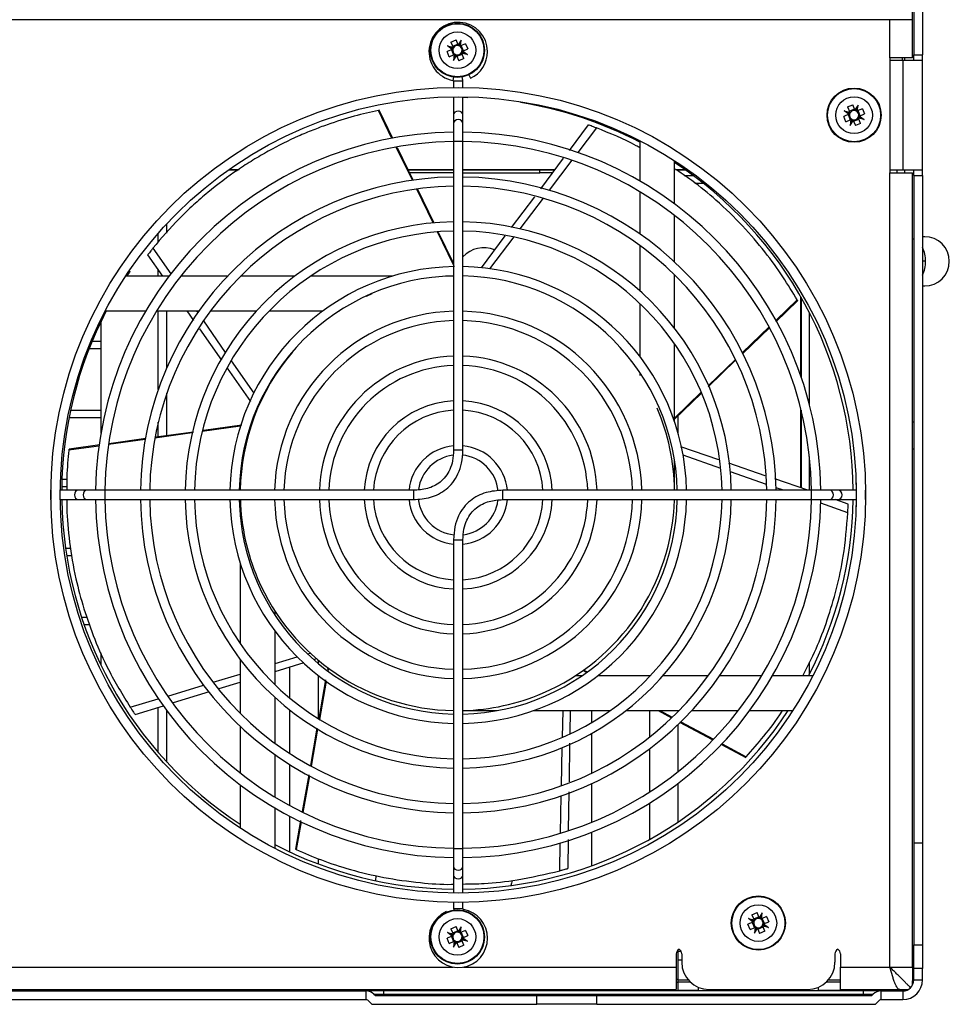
# Model space of a CAD drawing. Header units: millimetres. Extents: x 196 to 867, y -245 to 1107.
# Tile 13 of 79: x 594 to 651, y 74 to 134. Entities that reach past the tile are written whole.
import ezdxf

# ---------------------------------------------------------------- set-up
doc = ezdxf.new("R2010")
doc.units = ezdxf.units.MM

msp = doc.modelspace()

# ---------------------------------------------------------------- linework, layer by layer
at = {"color": 7, "linetype": 'Continuous', "lineweight": 25}
for p, q in [((648.47, 177.574), (648.47, 132.308)), ((649.004, 177.574), (649.004, 132.308)), ((648.387, 134.458), (648.387, 135.291)), ((647.02, 134.458), (540.987, 134.458)), ((647.02, 132.141), (647.02, 134.458)), ((648.387, 134.458), (647.02, 134.458)), ((648.387, 132.141), (648.387, 134.458)), ((620.272, 133.096), (620.589, 133.23)), ((620.721, 132.917), (620.589, 133.23)), ((620.906, 133.218), (620.721, 132.917)), ((620.79, 132.893), (620.906, 133.218)), ((620.859, 132.861), (620.906, 133.218)), ((620.349, 132.646), (620.036, 132.513)), ((620.06, 132.86), (620.405, 132.783)), ((620.349, 132.646), (620.06, 132.86)), ((620.373, 132.717), (620.06, 132.86)), ((620.272, 133.096), (620.405, 132.783)), ((620.302, 132.626), (620.435, 132.31)), ((620.35, 132.646), (620.349, 132.646)), ((620.701, 132.964), (620.385, 132.83)), ((620.405, 132.783), (620.405, 132.782)), ((620.721, 132.917), (620.722, 132.915)), ((620.857, 132.86), (620.859, 132.861)), ((621.171, 132.993), (620.859, 132.861)), ((621.039, 132.565), (620.906, 132.881)), ((620.991, 132.544), (620.992, 132.545)), ((620.992, 132.545), (621.305, 132.677)), ((620.992, 132.545), (621.281, 132.331)), ((621.171, 132.993), (621.305, 132.677)), ((620.17, 132.197), (620.036, 132.513)), ((620.17, 132.197), (620.482, 132.329)), ((620.482, 132.329), (620.435, 131.973)), ((620.55, 132.297), (620.435, 131.973)), ((620.435, 131.973), (620.62, 132.273)), ((620.484, 132.33), (620.482, 132.329)), ((620.62, 132.273), (620.619, 132.275)), ((620.62, 132.273), (620.752, 131.961)), ((620.64, 132.227), (620.956, 132.36)), ((621.069, 132.094), (620.752, 131.961)), ((620.936, 132.407), (620.936, 132.409)), ((621.069, 132.094), (620.936, 132.407)), ((621.281, 132.331), (620.936, 132.407)), ((620.968, 132.474), (621.281, 132.331)), ((647.02, 132.141), (647.02, 125.141)), ((648.387, 132.141), (647.02, 132.141)), ((647.804, 131.974), (647.02, 131.974)), ((647.804, 131.974), (647.804, 125.308)), ((649.004, 131.974), (647.804, 131.974)), ((647.937, 131.974), (647.937, 132.141)), ((648.47, 132.185), (648.387, 132.185)), ((648.47, 132.308), (649.004, 132.308)), ((648.47, 131.974), (648.47, 132.308)), ((649.004, 131.974), (649.004, 132.308)), ((649.004, 125.308), (649.004, 131.974)), ((621.368, 131.1), (621.463, 130.892)), ((620.437, 130.71), (620.437, 130.328)), ((621.004, 130.328), (621.004, 130.71)), ((620.437, 129.763), (620.437, 128.662)), ((621.004, 128.662), (621.004, 129.763)), ((621.3, 129.706), (621.004, 129.712)), ((616.685, 127.232), (615.859, 128.929)), ((616.743, 127.231), (615.912, 128.942)), ((644.443, 129.145), (644.76, 129.276)), ((644.443, 129.145), (644.573, 128.831)), ((644.871, 129.01), (644.553, 128.878)), ((644.89, 128.962), (644.76, 129.276)), ((645.078, 129.262), (644.89, 128.962)), ((644.89, 128.962), (644.891, 128.961)), ((644.96, 128.938), (645.078, 129.262)), ((645.027, 128.905), (645.078, 129.262)), ((645.341, 129.035), (645.027, 128.905)), ((645.341, 129.035), (645.472, 128.718)), ((620.437, 128.662), (620.437, 128.138)), ((621.004, 128.138), (621.004, 128.662)), ((644.516, 128.694), (644.202, 128.564)), ((644.333, 128.247), (644.202, 128.564)), ((644.541, 128.765), (644.228, 128.911)), ((644.228, 128.911), (644.573, 128.831)), ((644.516, 128.694), (644.228, 128.911)), ((644.333, 128.247), (644.647, 128.377)), ((644.469, 128.675), (644.6, 128.357)), ((644.518, 128.695), (644.516, 128.694)), ((644.573, 128.831), (644.574, 128.83)), ((644.647, 128.377), (644.596, 128.02)), ((644.715, 128.344), (644.596, 128.02)), ((644.649, 128.377), (644.647, 128.377)), ((644.804, 128.273), (645.121, 128.404)), ((645.026, 128.905), (645.027, 128.905)), ((645.206, 128.608), (645.075, 128.925)), ((645.101, 128.451), (645.101, 128.453)), ((645.231, 128.137), (645.101, 128.451)), ((645.446, 128.371), (645.101, 128.451)), ((645.133, 128.517), (645.446, 128.371)), ((645.157, 128.587), (645.159, 128.588)), ((645.159, 128.588), (645.472, 128.718)), ((645.159, 128.588), (645.446, 128.371)), ((620.437, 128.138), (620.437, 127.037)), ((621.004, 127.037), (621.004, 128.138)), ((628.646, 128.047), (627.477, 126.49)), ((629.138, 127.864), (628.003, 126.369)), ((644.596, 128.02), (644.784, 128.32)), ((644.784, 128.32), (644.783, 128.321)), ((644.784, 128.32), (644.914, 128.006)), ((645.231, 128.137), (644.914, 128.006)), ((617.929, 124.676), (616.943, 126.703)), ((617.984, 124.677), (617.022, 126.658)), ((620.437, 127.037), (620.437, 108.239)), ((621.004, 108.239), (621.004, 127.037)), ((631.783, 127.093), (631.783, 124.634)), ((627.119, 126.015), (625.727, 124.16)), ((627.642, 125.894), (626.257, 124.069)), ((633.9, 123.242), (633.9, 125.869)), ((606.777, 125.308), (607.32, 125.308)), ((617.678, 125.308), (620.437, 125.308)), ((620.437, 125.141), (617.759, 125.141)), ((621.004, 125.308), (626.589, 125.308)), ((625.7, 125.141), (625.7, 125.308)), ((626.463, 125.141), (625.7, 125.141)), ((634.008, 125.308), (634.564, 125.308)), ((647.02, 125.308), (647.804, 125.308)), ((647.02, 76.758), (647.02, 125.141)), ((647.02, 125.141), (648.387, 125.141)), ((647.804, 125.308), (649.004, 125.308)), ((647.937, 125.141), (647.937, 125.308)), ((648.387, 76.758), (648.387, 125.141)), ((648.47, 124.974), (648.47, 125.308)), ((648.47, 124.974), (649.004, 124.974)), ((648.47, 124.974), (648.47, 84.308)), ((649.004, 124.974), (649.004, 125.308)), ((649.004, 124.974), (649.004, 84.308)), ((619.192, 122.082), (618.19, 124.14)), ((635.136, 124.508), (635.634, 124.508)), ((619.253, 122.067), (618.254, 124.122)), ((625.359, 123.67), (623.951, 121.796)), ((625.89, 123.586), (624.475, 121.723)), ((631.783, 123.977), (631.783, 121.407)), ((633.9, 119.701), (633.9, 122.53)), ((602.95, 121.952), (602.95, 121.459)), ((602.974, 121.486), (602.974, 121.977)), ((602.45, 120.905), (602.45, 121.393)), ((620.437, 119.522), (619.457, 121.536)), ((620.437, 119.629), (619.528, 121.501)), ((623.567, 121.285), (622.114, 119.35)), ((624.098, 121.226), (622.631, 119.294)), ((649.137, 121.241), (649.004, 121.241)), ((602.12, 120.538), (603.206, 118.976)), ((631.783, 120.711), (631.783, 117.942)), ((648.47, 121.094), (648.387, 121.094)), ((601.794, 120.127), (602.7, 118.837)), ((603.1, 118.837), (600.459, 118.837)), ((602.45, 118.837), (602.45, 119.193)), ((606.668, 118.837), (603.816, 118.837)), ((610.754, 118.837), (607.46, 118.837)), ((616.715, 118.837), (611.732, 118.837)), ((620.437, 118.837), (619.948, 118.837)), ((622.235, 118.773), (622.215, 118.746)), ((633.9, 115.67), (633.9, 118.917)), ((649.004, 118.241), (649.137, 118.241)), ((615.124, 117.618), (615.486, 117.779)), ((641.593, 112.746), (641.593, 117.581)), ((641.617, 117.54), (641.617, 112.677)), ((631.783, 117.172), (631.783, 113.95)), ((640.063, 116.064), (641.392, 117.343)), ((640.08, 116.153), (641.364, 117.39)), ((599.215, 116.72), (601.684, 116.72)), ((602.344, 116.72), (604.928, 116.72)), ((602.45, 111.932), (602.45, 116.72)), ((602.95, 116.72), (602.95, 113.209)), ((602.974, 113.263), (602.974, 116.72)), ((604.188, 116.72), (604.599, 116.135)), ((604.773, 116.72), (604.85, 116.609)), ((605.628, 116.72), (608.422, 116.72)), ((609.2, 116.72), (612.476, 116.72)), ((613.473, 116.72), (613.493, 116.72)), ((642.117, 111.007), (642.117, 116.616)), ((598.954, 116.073), (598.954, 109.284)), ((605.195, 116.112), (606.527, 114.196)), ((638.036, 114.182), (639.657, 115.745)), ((604.948, 115.639), (606.301, 113.712)), ((638.055, 114.131), (639.68, 115.695)), ((598.416, 114.874), (598.954, 114.874)), ((633.9, 109.971), (633.9, 114.712)), ((598.954, 114.408), (598.227, 114.408)), ((606.881, 113.686), (608.26, 111.702)), ((635.94, 112.094), (637.62, 113.712)), ((635.963, 112.184), (637.608, 113.77)), ((606.638, 113.233), (608.061, 111.208)), ((631.783, 112.979), (631.783, 112.786)), ((602.95, 111.645), (602.95, 109.119)), ((602.974, 109.122), (602.974, 111.713)), ((633.9, 110.195), (635.527, 111.764)), ((633.9, 110.13), (635.53, 111.699)), ((608.631, 111.167), (608.652, 111.137)), ((597.102, 110.674), (598.954, 110.674)), ((634.117, 109.268), (634.117, 110.34)), ((641.593, 105.944), (641.593, 110.766)), ((641.617, 110.672), (641.617, 105.936)), ((598.954, 110.208), (597.007, 110.208)), ((602.45, 109.05), (602.45, 109.938)), ((607.531, 109.756), (605.192, 109.431)), ((608.12, 109.791), (608.076, 109.785)), ((608.134, 109.839), (608.108, 109.836)), ((604.515, 109.288), (602.243, 108.97)), ((604.584, 109.346), (602.291, 109.027)), ((607.452, 109.698), (605.118, 109.372)), ((598.893, 108.555), (597.008, 108.293)), ((601.652, 108.888), (599.415, 108.576)), ((601.68, 108.942), (599.426, 108.629)), ((598.832, 108.494), (597.004, 108.239)), ((636.595, 107.656), (634.288, 108.446)), ((648.47, 108.308), (648.387, 108.308)), ((633.9, 105.796), (633.9, 107.618)), ((636.711, 107.13), (634.422, 107.927)), ((639.424, 106.687), (637.197, 107.45)), ((642.117, 105.796), (642.117, 107.851)), ((639.508, 106.156), (637.299, 106.925)), ((596.57, 106.174), (596.57, 105.796)), ((596.579, 106.474), (596.878, 106.474)), ((642.025, 105.796), (640.009, 106.487)), ((644.959, 106.247), (644.959, 105.796)), ((595.905, 105.796), (595.904, 105.796)), ((595.904, 105.796), (595.904, 105.23)), ((597.571, 105.796), (596.47, 105.796)), ((596.877, 106.008), (596.57, 106.008)), ((598.095, 105.796), (597.571, 105.796)), ((599.196, 105.796), (598.095, 105.796)), ((617.994, 105.796), (599.196, 105.796)), ((642.244, 105.796), (623.446, 105.796)), ((640.539, 105.796), (640.08, 105.956)), ((643.345, 105.796), (642.244, 105.796)), ((643.869, 105.796), (643.345, 105.796)), ((644.97, 105.796), (643.869, 105.796)), ((645.537, 105.796), (645.535, 105.796)), ((645.537, 105.23), (645.537, 105.796)), ((595.904, 105.23), (595.905, 105.23)), ((596.47, 105.23), (597.571, 105.23)), ((596.57, 105.23), (596.57, 105.042)), ((597.571, 105.23), (598.095, 105.23)), ((598.095, 105.23), (599.196, 105.23)), ((599.196, 105.23), (617.994, 105.23)), ((607.441, 105.23), (607.441, 104.175)), ((623.446, 105.23), (642.244, 105.23)), ((642.242, 105.203), (642.165, 105.23)), ((642.244, 105.23), (643.345, 105.23)), ((644.454, 104.432), (642.805, 105.007)), ((643.345, 105.23), (643.869, 105.23)), ((644.476, 104.957), (643.68, 105.23)), ((643.869, 105.23), (644.97, 105.23)), ((644.959, 105.23), (644.959, 104.779)), ((645.535, 105.23), (645.537, 105.23)), ((620.437, 102.787), (620.437, 83.989)), ((621.004, 83.989), (621.004, 102.787)), ((596.795, 102.274), (597.108, 102.274)), ((597.189, 101.808), (596.865, 101.808)), ((607.441, 101.361), (607.441, 96.459)), ((609.558, 98.197), (609.558, 98.43)), ((597.771, 98.074), (598.1, 98.074)), ((598.266, 97.608), (597.93, 97.608)), ((609.558, 93.949), (609.558, 97.208)), ((598.954, 95.894), (598.954, 95.143)), ((607.441, 95.487), (607.441, 92.207)), ((609.558, 95.24), (610.909, 95.648)), ((611.53, 95.835), (611.698, 95.886)), ((611.921, 95.491), (612.111, 95.55)), ((612.2, 95.24), (612.2, 95.446)), ((609.558, 94.765), (611.337, 95.312)), ((610.45, 95.039), (610.45, 93.15)), ((612.772, 94.993), (612.751, 94.875)), ((612.814, 94.964), (612.782, 94.784)), ((628.325, 94.816), (628.514, 94.715)), ((628.365, 94.847), (628.584, 94.73)), ((642.117, 94.6), (642.117, 95.32)), ((605.782, 94.101), (607.441, 94.602)), ((612.2, 91.885), (612.2, 94.514)), ((612.64, 94.25), (612.22, 91.893)), ((612.672, 94.164), (612.261, 91.847)), ((628.252, 94.495), (627.848, 94.495)), ((632.422, 94.495), (629.216, 94.495)), ((635.951, 94.495), (633.189, 94.495)), ((639.211, 94.495), (636.645, 94.495)), ((642.323, 94.495), (639.867, 94.495)), ((603.019, 93.267), (605.204, 93.927)), ((606.157, 93.719), (607.441, 94.114)), ((600.738, 92.579), (602.45, 93.096)), ((603.374, 92.863), (605.575, 93.54)), ((609.558, 90.388), (609.558, 93.174)), ((601.029, 92.142), (602.771, 92.678)), ((602.45, 89.823), (602.45, 92.579)), ((602.95, 92.389), (602.95, 89.264)), ((602.974, 89.238), (602.974, 92.358)), ((610.45, 92.422), (610.45, 89.768)), ((621.004, 92.379), (623.089, 92.379)), ((625.309, 92.379), (629.983, 92.379)), ((627.073, 90.75), (627.108, 92.379)), ((627.538, 90.976), (627.56, 92.379)), ((628.867, 91.659), (628.867, 92.379)), ((630.935, 92.379), (634.169, 92.379)), ((632.367, 92.379), (632.367, 90.758)), ((632.892, 92.379), (633.71, 91.942)), ((632.996, 92.379), (633.759, 91.972)), ((634.95, 92.379), (637.772, 92.379)), ((638.482, 92.379), (641.105, 92.379)), ((607.441, 91.418), (607.441, 88.573)), ((612.115, 91.301), (611.712, 89.033)), ((612.155, 91.248), (611.755, 88.991)), ((634.117, 88.666), (634.117, 91.53)), ((634.199, 91.681), (636.182, 90.623)), ((634.284, 91.692), (636.272, 90.633)), ((628.867, 88.572), (628.867, 91.005)), ((627.011, 87.799), (627.06, 90.129)), ((627.491, 88.038), (627.528, 90.389)), ((632.367, 90.042), (632.367, 87.412)), ((636.754, 90.317), (638.235, 89.527)), ((636.791, 90.356), (638.271, 89.568)), ((609.558, 87.11), (609.558, 89.689)), ((610.45, 89.096), (610.45, 86.597)), ((611.611, 88.465), (611.213, 86.227)), ((611.651, 88.403), (611.257, 86.181)), ((607.441, 87.859), (607.441, 85.222)), ((628.867, 85.59), (628.867, 87.945)), ((634.117, 85.6), (634.117, 87.948)), ((626.95, 84.91), (626.998, 87.194)), ((627.445, 85.1), (627.481, 87.423)), ((609.558, 83.985), (609.558, 86.45)), ((632.367, 86.742), (632.367, 84.529)), ((610.45, 85.955), (610.45, 83.775)), ((611.114, 85.676), (610.804, 83.934)), ((611.154, 85.601), (610.855, 83.913)), ((628.867, 82.937), (628.867, 84.979)), ((620.437, 83.989), (620.437, 82.888)), ((621.004, 82.888), (621.004, 83.989)), ((626.902, 82.625), (626.938, 84.315)), ((627.408, 82.766), (627.436, 84.528)), ((649.004, 84.308), (648.47, 84.308)), ((648.47, 84.308), (648.47, 78.121)), ((649.004, 84.308), (649.004, 78.121)), ((612.2, 83.038), (612.2, 83.359)), ((620.437, 82.888), (620.437, 82.364)), ((621.004, 82.364), (621.004, 82.888)), ((615.7, 82.324), (615.674, 82.024)), ((620.437, 82.364), (620.437, 81.263)), ((621.004, 81.263), (621.004, 82.364)), ((620.437, 80.698), (620.437, 80.316)), ((621.004, 80.316), (621.004, 80.698)), ((620.437, 80.316), (620.443, 80.23)), ((638.61, 79.945), (638.927, 80.076)), ((638.61, 79.945), (638.739, 79.631)), ((639.037, 79.81), (638.72, 79.678)), ((639.057, 79.762), (638.927, 80.076)), ((639.245, 80.062), (639.057, 79.762)), ((639.057, 79.762), (639.057, 79.761)), ((639.126, 79.738), (639.245, 80.062)), ((639.194, 79.705), (639.245, 80.062)), ((639.508, 79.835), (639.194, 79.705)), ((639.508, 79.835), (639.639, 79.518)), ((620.272, 79.096), (620.589, 79.23)), ((620.721, 78.917), (620.589, 79.23)), ((620.906, 79.218), (620.721, 78.917)), ((620.79, 78.893), (620.906, 79.218)), ((620.859, 78.861), (620.906, 79.218)), ((638.682, 79.494), (638.369, 79.364)), ((638.5, 79.047), (638.369, 79.364)), ((638.395, 79.711), (638.739, 79.631)), ((638.682, 79.494), (638.395, 79.711)), ((638.707, 79.565), (638.395, 79.711)), ((638.5, 79.047), (638.814, 79.177)), ((638.635, 79.475), (638.766, 79.157)), ((638.684, 79.495), (638.682, 79.494)), ((638.739, 79.631), (638.74, 79.63)), ((638.814, 79.177), (638.763, 78.82)), ((638.815, 79.177), (638.814, 79.177)), ((638.97, 79.073), (639.288, 79.204)), ((639.192, 79.705), (639.194, 79.705)), ((639.372, 79.408), (639.241, 79.725)), ((639.268, 79.251), (639.267, 79.253)), ((639.398, 78.937), (639.268, 79.251)), ((639.612, 79.171), (639.268, 79.251)), ((639.3, 79.317), (639.612, 79.171)), ((639.323, 79.387), (639.325, 79.388)), ((639.325, 79.388), (639.639, 79.518)), ((639.325, 79.388), (639.612, 79.171)), ((620.349, 78.646), (620.036, 78.513)), ((620.349, 78.646), (620.06, 78.86)), ((620.373, 78.717), (620.06, 78.86)), ((620.06, 78.86), (620.405, 78.783)), ((620.272, 79.096), (620.405, 78.783)), ((620.302, 78.626), (620.435, 78.31)), ((620.35, 78.646), (620.349, 78.646)), ((620.701, 78.964), (620.385, 78.83)), ((620.405, 78.783), (620.405, 78.782)), ((620.721, 78.917), (620.722, 78.915)), ((620.857, 78.86), (620.859, 78.861)), ((621.171, 78.993), (620.859, 78.861)), ((621.039, 78.565), (620.906, 78.881)), ((620.992, 78.545), (621.305, 78.677)), ((621.171, 78.993), (621.305, 78.677)), ((638.881, 79.144), (638.763, 78.82)), ((638.763, 78.82), (638.951, 79.12)), ((638.951, 79.12), (638.95, 79.121)), ((638.951, 79.12), (639.081, 78.806)), ((639.398, 78.937), (639.081, 78.806)), ((620.17, 78.197), (620.036, 78.513)), ((620.17, 78.197), (620.482, 78.329)), ((620.482, 78.329), (620.435, 77.973)), ((620.55, 78.297), (620.435, 77.973)), ((620.435, 77.973), (620.62, 78.273)), ((620.484, 78.33), (620.482, 78.329)), ((620.62, 78.273), (620.619, 78.275)), ((620.62, 78.273), (620.752, 77.961)), ((620.64, 78.227), (620.956, 78.36)), ((621.069, 78.094), (620.752, 77.961)), ((620.936, 78.407), (620.936, 78.409)), ((621.069, 78.094), (620.936, 78.407)), ((621.281, 78.331), (620.936, 78.407)), ((620.968, 78.474), (621.281, 78.331)), ((620.991, 78.544), (620.992, 78.545)), ((620.992, 78.545), (621.281, 78.331)), ((648.47, 78.121), (649.004, 78.121)), ((648.47, 76.674), (648.47, 78.121)), ((649.004, 78.121), (649.004, 76.674)), ((634.004, 77.558), (634.004, 76.758)), ((634.117, 76.008), (634.117, 77.808)), ((634.337, 77.558), (634.337, 77.058)), ((643.67, 77.558), (643.67, 77.058)), ((644.004, 77.558), (644.004, 76.758)), ((634.004, 76.758), (634.004, 75.391)), ((634.337, 77.174), (634.117, 77.174)), ((644.004, 76.758), (647.02, 76.758)), ((644.004, 75.391), (644.004, 76.758)), ((647.02, 76.758), (648.387, 76.758)), ((648.387, 76.758), (648.387, 75.924)), ((648.47, 75.974), (648.47, 76.674)), ((649.004, 76.674), (648.47, 76.674)), ((649.004, 75.974), (649.004, 76.674)), ((634.004, 75.841), (634.117, 75.841)), ((634.117, 75.841), (634.117, 76.008)), ((634.117, 75.308), (634.117, 75.841)), ((634.875, 75.831), (634.117, 75.831)), ((644.004, 75.831), (643.132, 75.831)), ((648.387, 75.652), (648.387, 75.924)), ((648.47, 75.974), (649.004, 75.974)), ((554.004, 75.391), (634.004, 75.391)), ((572.897, 75.308), (615.111, 75.308)), ((597.204, 75.308), (597.204, 75.391)), ((604.204, 75.331), (604.204, 75.391)), ((610.45, 75.331), (604.204, 75.331)), ((610.45, 75.308), (610.45, 75.391)), ((615.111, 74.774), (615.111, 75.308)), ((616.17, 75.308), (615.111, 75.308)), ((615.582, 75.113), (615.67, 75.024)), ((615.582, 75.113), (616.17, 75.113)), ((615.67, 75.024), (625.504, 75.024)), ((616.17, 75.308), (616.17, 75.113)), ((645.41, 75.308), (616.17, 75.308)), ((616.17, 75.113), (616.17, 75.024)), ((616.17, 75.113), (645.41, 75.113)), ((625.504, 74.491), (625.504, 75.024)), ((625.504, 75.024), (629.17, 75.024)), ((629.17, 74.491), (629.17, 75.024)), ((629.17, 75.024), (645.91, 75.024)), ((635.337, 75.331), (634.117, 75.331)), ((635.337, 75.53), (635.337, 75.308)), ((636.004, 75.391), (642.004, 75.391)), ((642.67, 75.308), (642.67, 75.53)), ((646.87, 75.331), (642.67, 75.331)), ((644.004, 75.391), (647.618, 75.391)), ((645.41, 75.113), (645.41, 75.308)), ((646.47, 75.308), (645.41, 75.308)), ((645.41, 75.113), (645.999, 75.113)), ((645.41, 75.113), (645.41, 75.024)), ((645.999, 75.113), (645.91, 75.024)), ((646.47, 75.308), (646.47, 74.774)), ((646.47, 75.308), (647.804, 75.308)), ((646.87, 75.331), (646.87, 75.391)), ((647.204, 75.391), (647.204, 75.308)), ((647.618, 75.391), (648.127, 75.391)), ((647.704, 75.391), (647.704, 75.308)), ((647.804, 75.308), (647.804, 74.774)), ((572.897, 74.774), (615.111, 74.774)), ((615.205, 74.735), (615.45, 74.491)), ((615.45, 74.491), (625.504, 74.491)), ((629.17, 74.491), (625.504, 74.491)), ((629.17, 74.491), (646.131, 74.491)), ((646.376, 74.735), (646.131, 74.491)), ((646.47, 74.774), (647.804, 74.774))]:
    msp.add_line(p, q, dxfattribs=at)
at = {"color": 8, "linetype": 'Continuous', "lineweight": 25}
for p, q in [((647.77, 132.141), (647.77, 131.974)), ((620.434, 130.962), (620.396, 130.759)), ((621.004, 130.71), (620.437, 130.71)), ((621.004, 127.037), (620.437, 127.037)), ((606.825, 125.342), (607.373, 125.342)), ((617.661, 125.342), (620.437, 125.342)), ((621.004, 125.342), (626.614, 125.342)), ((633.958, 125.342), (634.516, 125.342)), ((621.004, 125.141), (625.7, 125.141)), ((634.486, 124.974), (635.025, 124.974)), ((647.47, 125.141), (647.47, 125.308)), ((649.197, 119.741), (649.004, 119.741)), ((648.387, 109.974), (648.47, 109.974)), ((599.196, 105.796), (599.196, 105.23)), ((642.244, 105.23), (642.244, 105.796)), ((620.437, 102.787), (621.004, 102.787)), ((620.437, 83.989), (621.004, 83.989)), ((620.437, 80.316), (621.004, 80.316)), ((621.033, 80.205), (621.045, 80.267)), ((634.301, 77.708), (634.117, 77.708)), ((554.004, 76.758), (620.405, 76.758)), ((621.036, 76.758), (634.004, 76.758)), ((634.117, 76.008), (634.004, 76.008)), ((634.757, 75.952), (634.117, 75.952)), ((644.004, 75.952), (643.251, 75.952)), ((603.037, 75.391), (603.037, 75.308)), ((604.204, 75.308), (604.204, 75.331)), ((646.87, 75.331), (646.87, 75.308))]:
    msp.add_line(p, q, dxfattribs=at)
at = {"color": 8, "linetype": 'Continuous', "lineweight": 25, "flags": 128}
for points in [[(621.004, 128.662), (620.982, 128.75), (620.921, 128.825), (620.829, 128.875), (620.72, 128.892), (620.612, 128.875), (620.52, 128.825), (620.459, 128.75), (620.437, 128.662), (620.437, 128.662)], [(621.004, 128.138), (620.982, 128.226), (620.921, 128.301), (620.829, 128.351), (620.72, 128.369), (620.612, 128.351), (620.52, 128.301), (620.459, 128.226), (620.437, 128.138)], [(597.571, 105.796), (597.483, 105.775), (597.408, 105.713), (597.358, 105.621), (597.341, 105.513), (597.358, 105.405), (597.408, 105.313), (597.483, 105.251), (597.571, 105.23), (597.571, 105.23)], [(598.095, 105.796), (598.007, 105.775), (597.932, 105.713), (597.882, 105.621), (597.865, 105.513), (597.882, 105.405), (597.932, 105.313), (598.007, 105.251), (598.095, 105.23)], [(643.345, 105.23), (643.434, 105.251), (643.509, 105.313), (643.559, 105.405), (643.576, 105.513), (643.559, 105.621), (643.509, 105.713), (643.434, 105.775), (643.345, 105.796), (643.345, 105.796)], [(643.869, 105.23), (643.957, 105.251), (644.032, 105.313), (644.082, 105.405), (644.1, 105.513), (644.082, 105.621), (644.032, 105.713), (643.957, 105.775), (643.869, 105.796), (643.869, 105.796)], [(620.437, 82.888), (620.459, 82.8), (620.52, 82.725), (620.612, 82.675), (620.72, 82.657), (620.829, 82.675), (620.921, 82.725), (620.982, 82.8), (621.004, 82.888)], [(620.437, 82.364), (620.459, 82.276), (620.52, 82.201), (620.612, 82.151), (620.72, 82.134), (620.829, 82.151), (620.921, 82.201), (620.982, 82.276), (621.004, 82.364)]]:
    msp.add_lwpolyline(points, dxfattribs=at)
at = {"color": 7, "linetype": 'Continuous', "lineweight": 25, "flags": 128}
for points in [[(600.72, 119.139), (600.685, 119.088), (600.518, 118.837)], [(624.009, 82.031), (623.974, 81.872), (623.927, 81.722)]]:
    msp.add_lwpolyline(points, dxfattribs=at)
at = {"color": 7, "linetype": 'Continuous', "lineweight": 25}
for centre, radius in [((620.67, 132.595), 1.65), ((620.67, 132.595), 1.617), ((620.67, 132.595), 1.117), ((620.72, 105.513), 24.817), ((644.837, 128.641), 1.65), ((644.837, 128.641), 1.617), ((620.72, 105.513), 24.25), ((644.837, 128.641), 1.117), ((639.004, 79.441), 1.65), ((639.004, 79.441), 1.617), ((639.004, 79.441), 1.117), ((620.67, 78.595), 1.65), ((620.67, 78.595), 1.617), ((620.67, 78.595), 1.117)]:
    msp.add_circle(centre, radius, dxfattribs=at)
for centre, radius, start, end in [((620.72, 132.513), 1.783, 0, 259.52432), ((620.67, 132.595), 0.284, 165.67603, 240.15823), ((620.67, 132.595), 0.284, 150.15823, 165.67603), ((620.67, 132.595), 0.284, 75.67603, 150.15823), ((620.67, 132.595), 0.284, 60.15823, 75.67603), ((620.67, 132.595), 0.284, 345.67603, 60.15823), ((620.67, 132.595), 0.284, 240.15823, 255.67603), ((620.67, 132.595), 0.284, 255.67603, 330.15823), ((620.67, 132.595), 0.284, 330.15823, 345.67603), ((620.72, 132.513), 1.783, 294.62112, 0), ((620.387, 130.71), 0.05, 0, 79.52432), ((620.387, 130.71), 0.617, 0, 24.76973), ((620.67, 105.608), 24.107, 62.55013, 80.82356), ((644.837, 128.641), 0.284, 165.20718, 239.68938), ((644.837, 128.641), 0.284, 149.68938, 165.20718), ((644.837, 128.641), 0.284, 75.20718, 149.68938), ((644.837, 128.641), 0.284, 239.68938, 255.20718), ((644.837, 128.641), 0.284, 255.20718, 329.68938), ((644.837, 128.641), 0.284, 59.68938, 75.20718), ((644.837, 128.641), 0.284, 345.20718, 59.68938), ((644.837, 128.641), 0.284, 329.68938, 345.20718), ((620.72, 105.513), 22.091, 90.73489, 179.26511), ((620.72, 105.513), 22.091, 0.73489, 89.26511), ((620.72, 105.513), 21.524, 90.75424, 179.24576), ((620.72, 105.513), 21.524, 0.75424, 89.24576), ((620.67, 105.608), 24.107, 0.44819, 56.71687), ((620.72, 105.513), 19.365, 90.83834, 179.16166), ((620.72, 105.513), 19.365, 0.83834, 89.16166), ((647.781, 125.182), 0.156, 0.40548, 53.4984), ((620.72, 105.513), 18.798, 90.86362, 179.13638), ((620.72, 105.513), 18.798, 0.86362, 89.13638), ((620.72, 105.513), 16.639, 90.9757, 179.0243), ((620.72, 105.513), 16.639, 0.9757, 89.0243), ((620.72, 105.513), 16.072, 91.01011, 178.98989), ((620.72, 105.513), 16.072, 1.01011, 88.98989), ((649.137, 119.741), 1.5, 270, 90), ((622.284, 118.824), 1.75, 68.22446, 137.00876), ((620.72, 105.513), 13.913, 90.96966, 178.83311), ((620.72, 105.513), 13.913, 1.16689, 88.83311), ((620.72, 105.513), 13.346, 91.21644, 178.78356), ((620.72, 105.513), 13.346, 1.21644, 88.78356), ((620.67, 105.608), 24.107, 152.55013, 179.55181), ((620.72, 105.513), 11.187, 91.45128, 178.54872), ((620.72, 105.513), 11.187, 1.45128, 88.54872), ((620.72, 105.513), 10.62, 91.52873, 178.47127), ((620.72, 105.513), 10.62, 1.52873, 88.47127), ((620.67, 105.608), 13.229, 139.59554, 179.18327), ((620.72, 105.513), 8.461, 91.919, 178.081), ((620.72, 105.513), 8.461, 1.919, 88.081), ((620.72, 105.513), 7.894, 92.0568, 177.9432), ((620.72, 105.513), 7.894, 2.0568, 87.9432), ((620.72, 105.513), 5.735, 92.83172, 177.16828), ((620.72, 105.513), 5.735, 2.83172, 87.16828), ((620.72, 105.513), 5.169, 93.14248, 176.85752), ((620.72, 105.513), 5.169, 3.14248, 86.85752), ((620.67, 105.608), 13.229, 0.81673, 23.07392), ((620.72, 105.513), 3.009, 95.40262, 174.59738), ((620.72, 105.513), 2.443, 5.69106, 83.9887), ((620.72, 105.513), 3.009, 5.40262, 84.59738), ((620.72, 105.513), 2.443, 97.64847, 172.05742), ((620.67, 105.608), 24.107, 180.89868, 236.71687), ((620.72, 105.513), 22.091, 180.73489, 269.26511), ((620.72, 105.513), 21.524, 180.75424, 269.24576), ((620.72, 105.513), 19.365, 180.83834, 269.16166), ((620.72, 105.513), 18.798, 180.86362, 269.13638), ((620.72, 105.513), 16.639, 180.9757, 269.0243), ((620.72, 105.513), 16.072, 181.01011, 268.98989), ((620.72, 105.513), 13.913, 181.16689, 268.83311), ((620.72, 105.513), 13.346, 181.21644, 268.78356), ((620.67, 105.608), 13.229, 181.63777, 203.07392), ((620.72, 105.513), 11.187, 181.45128, 268.54872), ((620.72, 105.513), 10.62, 181.52873, 268.47127), ((620.72, 105.513), 8.461, 181.919, 268.081), ((620.72, 105.513), 7.894, 182.0568, 267.9432), ((620.72, 105.513), 5.735, 182.83172, 267.16828), ((620.72, 105.513), 5.169, 183.14248, 266.85752), ((620.72, 105.513), 3.009, 185.40262, 264.59738), ((620.72, 105.513), 2.443, 185.69852, 264.03673), ((620.72, 105.513), 3.009, 275.40262, 354.59738), ((620.72, 105.513), 22.091, 270.73489, 359.26511), ((620.72, 105.513), 5.169, 273.14248, 356.85752), ((620.72, 105.513), 5.735, 272.83172, 357.16828), ((620.72, 105.513), 7.894, 272.0568, 357.9432), ((620.72, 105.513), 8.461, 271.919, 358.081), ((620.72, 105.513), 10.62, 271.52873, 358.47127), ((620.72, 105.513), 11.187, 271.45128, 358.54872), ((620.72, 105.513), 13.346, 271.21644, 358.78356), ((620.72, 105.513), 13.913, 271.16689, 358.83311), ((620.72, 105.513), 18.798, 270.86362, 359.13638), ((620.72, 105.513), 19.365, 270.83834, 359.16166), ((620.72, 105.513), 16.072, 271.01011, 358.98989), ((620.72, 105.513), 16.639, 270.9757, 359.0243), ((620.72, 105.513), 21.524, 270.75424, 359.17447), ((620.72, 105.513), 2.443, 277.6037, 352.14084), ((620.67, 105.608), 13.229, 293.07392, 358.36223), ((620.67, 105.608), 24.107, 332.55013, 359.10132), ((620.67, 105.608), 13.229, 203.07392, 268.98883), ((620.67, 105.608), 13.229, 271.44328, 293.07392), ((620.67, 105.608), 24.107, 270.79198, 326.71687), ((620.67, 105.608), 24.107, 242.55013, 269.44511), ((620.72, 78.513), 1.783, 114.62112, 0), ((621.054, 80.316), 0.05, 180, 259.52432), ((620.72, 78.513), 1.783, 0, 79.52432), ((639.004, 79.441), 0.284, 165.20718, 239.68938), ((639.004, 79.441), 0.284, 149.68938, 165.20718), ((639.004, 79.441), 0.284, 75.20718, 149.68938), ((639.004, 79.441), 0.284, 239.68938, 255.20718), ((639.004, 79.441), 0.284, 255.20718, 329.68938), ((639.004, 79.441), 0.284, 59.68938, 75.20718), ((639.004, 79.441), 0.284, 345.20718, 59.68938), ((639.004, 79.441), 0.284, 329.68938, 345.20718), ((620.67, 78.595), 0.284, 165.67603, 240.15823), ((620.67, 78.595), 0.284, 150.15823, 165.67603), ((620.67, 78.595), 0.284, 75.67603, 150.15823), ((620.67, 78.595), 0.284, 60.15823, 75.67603), ((620.67, 78.595), 0.284, 345.67603, 60.15823), ((620.67, 78.595), 0.284, 240.15823, 255.67603), ((620.67, 78.595), 0.284, 255.67603, 330.15823), ((620.67, 78.595), 0.284, 330.15823, 345.67603), ((634.337, 77.558), 0.333, 120, 180), ((634.004, 77.558), 0.333, 0, 60), ((644.004, 77.558), 0.333, 120, 180), ((643.67, 77.558), 0.333, 0, 60), ((636.004, 77.058), 1.667, 180, 270), ((642.004, 77.058), 1.667, 270, 0), ((647.804, 75.974), 0.667, 270, 0), ((647.804, 75.974), 1.2, 270, 0), ((603.037, 76.141), 0.833, 270, 295.84193), ((615.111, 74.641), 0.667, 45, 90), ((646.47, 74.641), 0.667, 90, 135), ((615.111, 74.641), 0.133, 45, 90), ((646.47, 74.641), 0.133, 90, 135)]:
    msp.add_arc(centre, radius, start, end, dxfattribs=at)
at = {"color": 8, "linetype": 'Continuous', "lineweight": 25}
for centre, start, end in [((647.331, 119.761), 359.39486, 26.29097), ((647.331, 119.721), 333.70903, 0.60514)]:
    msp.add_arc(centre, 1.865, start, end, dxfattribs=at)
at = {"color": 7, "linetype": 'Continuous', "lineweight": 25}
for centre, major_axis, start_param, end_param in [((620.663, 132.585), (0.19, 0.256), 1.781599, 2.014588), ((620.673, 132.608), (0.069, 0.312), 1.214424, 1.441266), ((620.659, 132.602), (0.272, -0.168), 1.700326, 1.927168), ((620.683, 132.594), (0.316, -0.042), 1.127005, 1.359994), ((620.678, 132.606), (0.19, 0.256), 4.923191, 5.15618), ((620.658, 132.597), (0.316, -0.042), 4.268598, 4.501587), ((620.681, 132.589), (0.272, -0.168), 4.841919, 5.068761), ((620.668, 132.583), (0.069, 0.312), 4.356017, 4.582859), ((644.826, 128.648), (0.271, -0.17), 1.700326, 1.927168), ((644.85, 128.639), (0.315, -0.045), 1.127005, 1.359994), ((644.829, 128.631), (0.192, 0.254), 1.781599, 2.014588), ((644.84, 128.654), (0.072, 0.311), 1.214424, 1.441266), ((644.824, 128.643), (0.315, -0.045), 4.268598, 4.501587), ((644.848, 128.634), (0.271, -0.17), 4.841919, 5.068761), ((644.834, 128.629), (0.072, 0.311), 4.356017, 4.582859), ((644.845, 128.651), (0.192, 0.254), 4.923191, 5.15618), ((638.993, 79.448), (0.271, -0.17), 1.700326, 1.927168), ((638.996, 79.431), (0.192, 0.254), 1.781599, 2.014588), ((639.007, 79.454), (0.072, 0.311), 1.214424, 1.441266), ((638.991, 79.443), (0.315, -0.045), 4.268598, 4.501587), ((639.017, 79.439), (0.315, -0.045), 1.127005, 1.359994), ((639.001, 79.429), (0.072, 0.311), 4.356017, 4.582859), ((639.012, 79.451), (0.192, 0.254), 4.923191, 5.15618), ((620.663, 78.585), (0.19, 0.256), 1.781599, 2.014588), ((620.673, 78.608), (0.069, 0.312), 1.214424, 1.441266), ((620.659, 78.602), (0.272, -0.168), 1.700326, 1.927168), ((620.683, 78.594), (0.316, -0.042), 1.127005, 1.359994), ((639.015, 79.434), (0.271, -0.17), 4.841919, 5.068761), ((620.658, 78.597), (0.316, -0.042), 4.268598, 4.501587), ((620.681, 78.589), (0.272, -0.168), 4.841919, 5.068761), ((620.668, 78.583), (0.069, 0.312), 4.356017, 4.582859), ((620.678, 78.606), (0.19, 0.256), 4.923191, 5.15618)]:
    msp.add_ellipse(centre, major_axis=major_axis, ratio=0.999185, start_param=start_param, end_param=end_param, dxfattribs=at)
for points, knots in [([(615.859, 128.929), (615.392, 128.833), (614.896, 128.716), (613.854, 128.43), (613.307, 128.261), (612.452, 127.959), (612.161, 127.85), (611.574, 127.616), (611.277, 127.492), (610.378, 127.091), (609.767, 126.789), (608.993, 126.361), (608.838, 126.273), (608.526, 126.092), (608.37, 125.998), (607.903, 125.712), (607.594, 125.512), (606.673, 124.886), (606.068, 124.433), (605.177, 123.695), (604.884, 123.439), (604.448, 123.041), (604.303, 122.905), (604.016, 122.629), (603.874, 122.488), (603.168, 121.774), (602.63, 121.172), (602.12, 120.538)], [0, 0, 0, 0, 0.125, 0.125, 0.25, 0.25, 0.3125, 0.3125, 0.375, 0.375, 0.5, 0.5, 0.53125, 0.53125, 0.5625, 0.5625, 0.625, 0.625, 0.75, 0.75, 0.8125, 0.8125, 0.84375, 0.84375, 0.875, 0.875, 1, 1, 1, 1]), ([(615.907, 128.939), (615.909, 128.939), (615.927, 128.943), (615.891, 128.936), (615.859, 128.929)], [0, 0, 0, 0, 0.108622, 1, 1, 1, 1]), ([(629.138, 127.864), (629.077, 127.887), (628.959, 127.932), (628.805, 127.988), (628.698, 128.026), (628.645, 128.045), (628.65, 128.044), (628.651, 128.043)], [0, 0, 0, 0, 0.241115, 0.469202, 0.692863, 0.907027, 1, 1, 1, 1]), ([(631.783, 126.658), (631.711, 126.699), (630.886, 127.175), (629.972, 127.535), (629.138, 127.864)], [0, 0, 0, 0, 0.087377, 1, 1, 1, 1]), ([(641.364, 117.39), (641.09, 117.851), (640.544, 118.772), (639.435, 120.311), (638.085, 121.898), (636.572, 123.369), (635.159, 124.542), (634.255, 125.145), (633.9, 125.382)], [0, 0, 0, 0, 0.188317, 0.376589, 0.565417, 0.754157, 0.903428, 1, 1, 1, 1]), ([(602.12, 120.538), (602.08, 120.488), (602.001, 120.389), (601.899, 120.26), (601.83, 120.17), (601.795, 120.126), (601.799, 120.13), (601.799, 120.131)], [0, 0, 0, 0, 0.241115, 0.469202, 0.692863, 0.907027, 1, 1, 1, 1]), ([(641.388, 117.348), (641.389, 117.346), (641.398, 117.33), (641.38, 117.362), (641.364, 117.39)], [0, 0, 0, 0, 0.108622, 1, 1, 1, 1]), ([(597.004, 108.239), (596.948, 107.716), (596.868, 106.971), (596.875, 106.065), (596.877, 105.796)], [0, 0, 0, 0, 0.702807, 1, 1, 1, 1]), ([(597.009, 108.287), (597.009, 108.289), (597.011, 108.307), (597.007, 108.271), (597.004, 108.239)], [0, 0, 0, 0, 0.108622, 1, 1, 1, 1]), ([(620.437, 108.239), (620.426, 108.021), (620.406, 107.616), (620.228, 107.066), (619.965, 106.626), (619.532, 106.19), (618.857, 105.852), (618.28, 105.815), (617.994, 105.796)], [0, 0, 0, 0, 0.167139, 0.311329, 0.439542, 0.557895, 0.78096, 1, 1, 1, 1]), ([(617.994, 105.23), (618.343, 105.254), (619.051, 105.303), (619.874, 105.727), (620.41, 106.265), (620.738, 106.804), (620.963, 107.477), (620.99, 107.973), (621.004, 108.239)], [0, 0, 0, 0, 0.2175122, 0.4413911, 0.5607613, 0.6897466, 0.8338995, 1, 1, 1, 1]), ([(623.446, 105.796), (623.098, 105.772), (622.39, 105.723), (621.566, 105.299), (621.031, 104.761), (620.703, 104.222), (620.477, 103.549), (620.451, 103.053), (620.437, 102.787)], [0, 0, 0, 0, 0.217512, 0.441391, 0.560761, 0.689747, 0.833899, 1, 1, 1, 1]), ([(596.876, 105.23), (596.874, 105.06), (596.866, 104.269), (597.016, 102.654), (597.359, 100.588), (597.891, 98.586), (598.551, 96.726), (599.453, 94.689), (600.275, 93.34), (600.738, 92.579)], [0, 0, 0, 0, 0.048344, 0.22476, 0.401093, 0.540552, 0.680548, 0.819958, 1, 1, 1, 1]), ([(621.004, 102.787), (621.015, 103.005), (621.035, 103.41), (621.213, 103.96), (621.476, 104.4), (621.909, 104.836), (622.584, 105.174), (623.16, 105.211), (623.446, 105.23)], [0, 0, 0, 0, 0.167139, 0.311329, 0.439542, 0.557895, 0.78096, 1, 1, 1, 1]), ([(644.454, 104.432), (644.457, 104.497), (644.463, 104.623), (644.469, 104.787), (644.473, 104.901), (644.474, 104.957), (644.474, 104.952), (644.474, 104.95)], [0, 0, 0, 0, 0.241115, 0.469202, 0.692863, 0.907027, 1, 1, 1, 1]), ([(641.712, 94.495), (641.99, 95.034), (642.538, 96.095), (643.225, 97.902), (643.786, 99.791), (644.254, 101.97), (644.382, 103.545), (644.454, 104.432)], [0, 0, 0, 0, 0.193764, 0.381501, 0.569961, 0.757631, 1, 1, 1, 1]), ([(600.738, 92.579), (600.774, 92.525), (600.843, 92.419), (600.935, 92.283), (600.999, 92.189), (601.03, 92.143), (601.028, 92.147), (601.027, 92.148)], [0, 0, 0, 0, 0.241115, 0.469202, 0.692863, 0.907027, 1, 1, 1, 1]), ([(638.271, 89.568), (638.623, 89.976), (639.328, 90.793), (640.094, 91.763), (640.461, 92.367), (640.468, 92.379)], [0, 0, 0, 0, 0.495206, 0.990296, 1, 1, 1, 1]), ([(638.238, 89.532), (638.237, 89.531), (638.224, 89.517), (638.249, 89.544), (638.271, 89.568)], [0, 0, 0, 0, 0.108622, 1, 1, 1, 1]), ([(610.81, 83.933), (610.809, 83.933), (610.792, 83.941), (610.825, 83.926), (610.855, 83.913)], [0, 0, 0, 0, 0.108622, 1, 1, 1, 1]), ([(610.855, 83.913), (611.347, 83.7), (612.331, 83.276), (614.132, 82.683), (616.156, 82.19), (618.249, 81.901), (619.702, 81.782), (620.398, 81.802), (620.437, 81.803)], [0, 0, 0, 0, 0.206398, 0.412749, 0.619708, 0.82657, 0.990174, 1, 1, 1, 1]), ([(626.902, 82.625), (626.965, 82.642), (627.087, 82.676), (627.244, 82.721), (627.353, 82.752), (627.407, 82.768), (627.402, 82.767), (627.401, 82.766)], [0, 0, 0, 0, 0.241115, 0.469202, 0.692863, 0.907027, 1, 1, 1, 1]), ([(621.004, 81.818), (621.431, 81.824), (622.511, 81.838), (624.5, 82.059), (626.036, 82.421), (626.902, 82.625)], [0, 0, 0, 0, 0.222523, 0.561815, 1, 1, 1, 1]), ([(648.275, 75.503), (648.244, 75.534), (648.207, 75.572), (648.125, 75.653), (648.081, 75.697), (647.986, 75.792), (647.936, 75.843), (647.831, 75.947), (647.778, 76), (647.668, 76.11), (647.612, 76.167), (647.497, 76.282), (647.438, 76.341), (647.32, 76.459), (647.26, 76.518), (647.141, 76.637), (647.08, 76.698), (647.02, 76.758)], [0, 0, 0, 0, 0.125, 0.125, 0.25, 0.25, 0.375, 0.375, 0.5, 0.5, 0.625, 0.625, 0.75, 0.75, 0.875, 0.875, 1, 1, 1, 1])]:
    msp.add_open_spline(points, degree=3, knots=knots, dxfattribs=at)
at = {"color": 8, "linetype": 'Continuous', "lineweight": 25}
for points, knots in [([(621.004, 108.239), (620.999, 108.239), (620.991, 108.239), (620.925, 108.239), (620.832, 108.239), (620.72, 108.239), (620.609, 108.239), (620.515, 108.239), (620.45, 108.239), (620.441, 108.239), (620.437, 108.239)], [0, 0, 0, 0, 0.124388, 0.249475, 0.374563, 0.49965, 0.624738, 0.749825, 0.874913, 1, 1, 1, 1]), ([(617.994, 105.796), (617.994, 105.792), (617.994, 105.784), (617.994, 105.718), (617.994, 105.624), (617.994, 105.513), (617.994, 105.402), (617.994, 105.308), (617.994, 105.242), (617.994, 105.234), (617.994, 105.23)], [0, 0, 0, 0, 0.124957, 0.249963, 0.374969, 0.499975, 0.624981, 0.749988, 0.874994, 1, 1, 1, 1]), ([(623.446, 105.23), (623.446, 105.234), (623.446, 105.242), (623.446, 105.308), (623.446, 105.402), (623.446, 105.513), (623.446, 105.624), (623.446, 105.718), (623.446, 105.784), (623.446, 105.792), (623.446, 105.796)], [0, 0, 0, 0, 0.124957, 0.249963, 0.374969, 0.499975, 0.624981, 0.749988, 0.874994, 1, 1, 1, 1])]:
    msp.add_open_spline(points, degree=3, knots=knots, dxfattribs=at)
at = {"color": 7, "linetype": 'Continuous', "lineweight": 25}
for points in [[(647.17, 76.234), (647.12, 76.399), (647.07, 76.579), (647.02, 76.758)], [(647.245, 75.997), (647.22, 76.072), (647.195, 76.151), (647.17, 76.234)], [(647.319, 75.791), (647.295, 75.854), (647.27, 75.923), (647.245, 75.997)], [(647.394, 75.621), (647.369, 75.671), (647.344, 75.728), (647.319, 75.791)], [(647.469, 75.495), (647.444, 75.529), (647.419, 75.571), (647.394, 75.621)], [(647.618, 75.391), (647.568, 75.391), (647.519, 75.427), (647.469, 75.495)]]:
    msp.add_open_spline(points, degree=3, dxfattribs=at)

doc.saveas('drawing.dxf')
